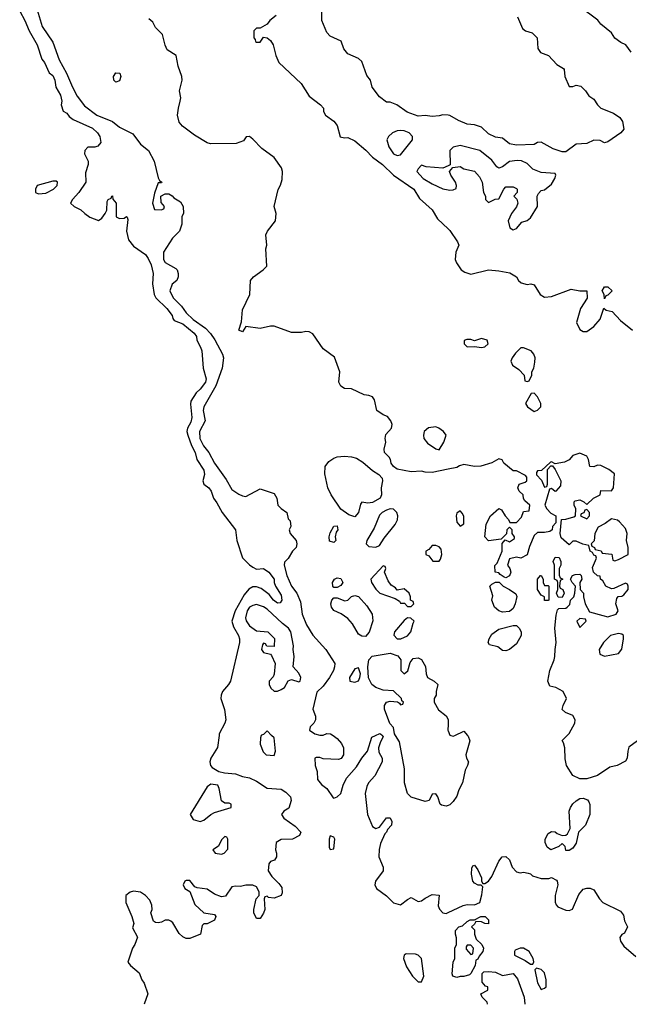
# Model space of a CAD drawing. Header units: inches. Extents: x 2601469 to 2753575, y 449403 to 582909.
# Tile 11 of 256: x 2617562 to 2621032, y 488470 to 494074. Entities that reach past the tile are written whole.
import ezdxf

# ---------------------------------------------------------------- set-up
doc = ezdxf.new("R2010")
doc.units = ezdxf.units.IN
doc.header["$MEASUREMENT"] = 0
for name, color, linetype in [('C6418', 7, 'Continuous'), ('C6419', 7, 'Continuous'), ('C6428', 7, 'Continuous'), ('C6429', 7, 'Continuous')]:
    doc.layers.add(name, color=color, linetype=linetype)

msp = doc.modelspace()

# ---------------------------------------------------------------- linework, layer by layer
at = {"layer": 'C6418', "color": 4}
for points, elevation in [([(2618696.5, 490000), (2618688.7, 489931.3), (2618650.7, 489870), (2618644, 489850), (2618647.3, 489830), (2618658, 489818), (2618695.2, 489795.2), (2618727.5, 489787.5), (2618790, 489782.4), (2618830, 489766), (2618870, 489758.8), (2618910, 489740.7), (2618970, 489700.7), (2619050, 489694.8), (2619077.5, 489677.5), (2619102.8, 489650), (2619107.3, 489630), (2619093.2, 489586.8), (2619064.7, 489570), (2619052, 489550), (2619064.7, 489530), (2619130, 489484.7), (2619162, 489450), (2619154, 489430), (2619114, 489410), (2619050, 489408), (2619022, 489390), (2619018, 489350), (2619024.7, 489330), (2619024.7, 489310), (2619012, 489290), (2618990, 489282), (2618981, 489270), (2618976, 489230), (2618998, 489198), (2619038, 489158), (2619054.8, 489134.8), (2619055.3, 489104.7), (2619050.8, 489089.2), (2619010, 489074), (2618978, 489078), (2618970, 489086), (2618958, 489082), (2618954, 489070), (2618958, 489010), (2618950, 488988), (2618930, 488958), (2618910, 488958), (2618895.3, 488990), (2618895.3, 489010), (2618908.9, 489071.1), (2618926, 489090), (2618926, 489110), (2618910, 489138), (2618890, 489148), (2618850, 489148), (2618819.8, 489140.2), (2618790, 489142), (2618770, 489138), (2618734, 489086), (2618710, 489081.2), (2618670, 489096), (2618630, 489126), (2618572.3, 489132.3), (2618558, 489138), (2618530, 489175.3), (2618510, 489175.3), (2618502, 489170), (2618492, 489150), (2618502, 489130), (2618531.1, 489111.1), (2618558, 489038), (2618610, 488991.3), (2618670, 488982), (2618678, 488970), (2618670.6, 488949.4), (2618630, 488928.7), (2618610, 488928), (2618601, 488919), (2618590.7, 488869.3), (2618530, 488844), (2618510, 488844), (2618490, 488853.2), (2618470, 488873.2), (2618433.8, 488933.8), (2618423.2, 488943.2), (2618410, 488949.2), (2618390, 488949), (2618370, 488937.2), (2618350, 488934), (2618335.3, 488935.3), (2618323.1, 488943.1), (2618308.7, 488990), (2618315.3, 489010), (2618314.6, 489034.6), (2618303.1, 489063.1), (2618278, 489090), (2618249.1, 489109.1), (2618210, 489114), (2618190, 489109), (2618166, 489090), (2618165.5, 489050), (2618200.7, 488970), (2618211, 488930), (2618204.7, 488904.7), (2618232, 488852), (2618218, 488810), (2618204.7, 488790), (2618178, 488710), (2618192, 488690), (2618242, 488650), (2618258, 488610), (2618271.3, 488590), (2618291.3, 488530), (2618271.3, 488470)], 4), ([(2618937.3, 490000), (2618932.7, 489987.3), (2618931.3, 489950), (2618947.9, 489907.9), (2618964.7, 489890), (2619010, 489886), (2619017.2, 489910), (2619010, 489986), (2618996, 490000)], 8), ([(2619345.6, 490000), (2619370, 489982), (2619393.7, 489953.7), (2619404.7, 489930), (2619404.7, 489890), (2619391.1, 489868.9), (2619376.9, 489863.1), (2619290, 489868), (2619270, 489875.3), (2619250, 489875.3), (2619242, 489870), (2619244.7, 489830), (2619255.3, 489795.3), (2619258, 489750), (2619280.7, 489720.7), (2619310, 489698), (2619345.8, 489645.8), (2619350, 489642.8), (2619370, 489650.7), (2619389.3, 489670), (2619403.3, 489716.7), (2619422.9, 489757.1), (2619478.6, 489821.4), (2619509, 489870), (2619541.2, 489910), (2619566, 489990), (2619587.4, 490000)], 8), ([(2619626, 490000), (2619631.6, 489991.6), (2619616, 489964), (2619604.7, 489930), (2619605.4, 489905.4), (2619624.7, 489870), (2619626, 489850), (2619582.8, 489770), (2619547.7, 489730), (2619537.3, 489710), (2619527.7, 489670), (2619542, 489550), (2619570, 489482), (2619590, 489471.3), (2619610, 489478), (2619650, 489531.3), (2619670, 489532), (2619681, 489510), (2619678.8, 489490), (2619655.5, 489464.5), (2619650.5, 489450), (2619640.3, 489439.7), (2619615.6, 489384.4), (2619608.2, 489351.8), (2619606, 489310), (2619630.4, 489250), (2619630.5, 489230), (2619587, 489170), (2619584.4, 489150), (2619592.7, 489130), (2619650, 489087.7), (2619690, 489046.8), (2619730, 489036), (2619770, 489067.3), (2619790, 489077.3), (2619830, 489054.8), (2619850, 489058.8), (2619870, 489074.8), (2619910, 489094.8), (2619950, 489091.3), (2619944.7, 489030), (2619950.9, 489010.9), (2619970, 488991.3), (2619990, 488986.8), (2620000, 488991.6)], 8), ([(2620000, 489601.2), (2619990, 489597.2), (2619963.2, 489603.2), (2619955.3, 489610), (2619942, 489650), (2619930, 489668), (2619910, 489666), (2619892, 489630), (2619870, 489624), (2619790, 489648.7), (2619769, 489670), (2619752.3, 489730), (2619752, 489810), (2619723.2, 489963.2), (2619701.3, 490000)], 8)]:
    msp.add_lwpolyline(points, dxfattribs=dict(at, elevation=elevation))
for points, elevation in [([(2618650, 489722), (2618630, 489708.7), (2618532, 489550), (2618550, 489522), (2618590, 489511.3), (2618610, 489518), (2618649.3, 489550.7), (2618670, 489561), (2618766, 489590), (2618766, 489610), (2618755.3, 489615.3), (2618730, 489615.3), (2618710, 489628), (2618698, 489698), (2618690, 489718)], 4), ([(2618730, 489426), (2618710, 489406), (2618694, 489370), (2618662, 489350), (2618674, 489330), (2618710, 489324.7), (2618726, 489330), (2618747.3, 489352.7), (2618746, 489410), (2618742, 489422)], 4), ([(2619330, 489428), (2619322.8, 489410), (2619324, 489364), (2619330, 489352), (2619350, 489354), (2619356, 489410), (2619350, 489422)], 8), ([(2619762.8, 488757.2), (2619751.1, 488748.9), (2619746, 488730), (2619763.5, 488683.5), (2619798, 488630), (2619830, 488598), (2619850, 488598), (2619862.7, 488630), (2619849, 488730), (2619830, 488749), (2619815.5, 488755.5)], 8)]:
    msp.add_lwpolyline(points, close=True, dxfattribs=dict(at, elevation=elevation))
at = {"layer": 'C6419', "color": 4}
for points, elevation in [([(2620000, 493530.2), (2619970, 493533.2), (2619950, 493526), (2619910, 493522.7), (2619870, 493529.3), (2619830, 493525.2), (2619766.8, 493546.8), (2619708, 493590), (2619670, 493604), (2619650, 493605.2), (2619610, 493635.3), (2619568, 493690), (2619559, 493730), (2619537.2, 493757.2), (2619510, 493835.3), (2619490, 493854), (2619430, 493879), (2619407.2, 493907.2), (2619392.1, 493952.1), (2619330, 493979.3), (2619310, 494002), (2619281.2, 494070), (2619282, 494190)], 8), ([(2617562, 494122), (2617590.6, 494070), (2617616.3, 494010), (2617661.6, 493930), (2617687.3, 493850), (2617702.8, 493830), (2617730.6, 493770.6), (2617750, 493756), (2617762.8, 493730), (2617767.3, 493690), (2617794.8, 493645.2), (2617801, 493610), (2617798, 493590), (2617810, 493554), (2617830, 493542), (2617843.5, 493523.5), (2617865.5, 493505.5), (2617975.8, 493455.8), (2618004.9, 493430), (2618018, 493410), (2618024.7, 493375.3), (2618006, 493354), (2617990, 493348.7), (2617950, 493348), (2617932, 493330), (2617931.3, 493310), (2617951.1, 493268.9), (2617951.3, 493250), (2617936.9, 493203.1), (2617938, 493150), (2617898, 493090), (2617862, 493050), (2617852, 493030), (2617872, 493010), (2617910.9, 492990.9), (2617932, 492970), (2617962, 492950), (2618010, 492932), (2618030, 492944.7), (2618048.7, 492970), (2618058, 492990), (2618060.4, 493039.6), (2618066, 493050), (2618082, 493058), (2618086, 493070), (2618091.1, 493071.1), (2618092.7, 493052.7), (2618111.3, 493030), (2618112, 492952), (2618130, 492942), (2618156.4, 492943.6), (2618170, 492954), (2618174, 492950), (2618176.9, 492936.9), (2618170.4, 492869.6), (2618181.3, 492821.3), (2618210, 492784.4), (2618277.2, 492737.2), (2618293.9, 492713.9), (2618310, 492678.8), (2618321.3, 492630), (2618318, 492570), (2618328, 492510), (2618336.3, 492490), (2618399.1, 492430), (2618430, 492391), (2618433.7, 492373.7), (2618442, 492362), (2618490, 492343), (2618555.5, 492290), (2618568, 492270), (2618570.6, 492250.6), (2618591.3, 492210), (2618598, 492190), (2618606, 492090), (2618623.8, 492030), (2618620.4, 492010), (2618590, 491972), (2618566, 491950), (2618537, 491903), (2618534, 491886), (2618541.1, 491810), (2618536.3, 491783.7), (2618517.1, 491750), (2618512.7, 491730), (2618518.4, 491710), (2618540.4, 491650), (2618561.3, 491610), (2618570.4, 491570.4), (2618610.7, 491510), (2618614.4, 491485.6), (2618604.7, 491450), (2618611.1, 491431.1), (2618638, 491410), (2618651.3, 491390), (2618664.7, 491350), (2618684.5, 491324.5), (2618714, 491270), (2618790.3, 491170.3), (2618798.4, 491110), (2618830, 491011.3), (2618870, 490970.8), (2618890, 490957.3), (2618910, 490946.8), (2618950, 490950.5), (2618980.7, 490930), (2619010.8, 490890), (2619011, 490871), (2619018, 490850), (2619050, 490798), (2619053.4, 490770), (2619045.4, 490754.6), (2619030, 490753.2), (2619006.6, 490770), (2618981.5, 490801.5), (2618935.9, 490835.9), (2618910, 490846), (2618890, 490846), (2618866.4, 490833.6), (2618839.5, 490800.5), (2618788.7, 490710), (2618770.4, 490650), (2618778.7, 490618.7), (2618807.7, 490570), (2618814, 490550), (2618813.4, 490530), (2618762, 490310), (2618750.3, 490289.7), (2618715.5, 490250), (2618708, 490230), (2618706, 490210), (2618728.6, 490148.6), (2618735.3, 490090), (2618730.4, 490070), (2618697.6, 490010), (2618696.5, 490000)], 4), ([(2617662.4, 494130), (2617690, 494034.8), (2617750, 493946.8), (2617786.4, 493846.4), (2617828.9, 493768.9), (2617862.4, 493690), (2617890, 493638.8), (2617930, 493584), (2618001, 493530), (2618090, 493494), (2618130, 493462), (2618205.2, 493425.2), (2618250, 493366), (2618294.8, 493330), (2618328, 493268), (2618350, 493174), (2618358, 493158), (2618372, 493150), (2618370, 493146), (2618350, 493146), (2618330, 493086), (2618318, 493030), (2618330, 492994), (2618367.3, 492992.7), (2618382, 492998), (2618386, 493010), (2618367.3, 493032.7), (2618366, 493070), (2618390, 493082), (2618410, 493082), (2618430, 493072), (2618439.6, 493059.6), (2618476.9, 493036.9), (2618492, 493010), (2618494, 492970), (2618485.4, 492954.6), (2618484.7, 492910), (2618471, 492870), (2618431.3, 492830), (2618381, 492750), (2618381, 492710), (2618390, 492692), (2618450, 492658), (2618458, 492650), (2618464.7, 492630), (2618464.7, 492610), (2618456, 492590), (2618430, 492568.7), (2618416.3, 492530), (2618435.5, 492490), (2618483.8, 492443.8), (2618510, 492406), (2618550, 492368.2), (2618618.7, 492318.7), (2618647.8, 492287.8), (2618672.8, 492252.8), (2618717.3, 492170), (2618723, 492150), (2618714, 492090), (2618678.7, 491990), (2618610.5, 491870), (2618606, 491850), (2618617.3, 491790), (2618584.9, 491730), (2618587.2, 491690), (2618608.2, 491648.2), (2618638.7, 491610), (2618670, 491550.7), (2618737.4, 491457.4), (2618770, 491400.7), (2618810, 491373.4), (2618830, 491364), (2618850, 491361), (2618930, 491404.7), (2619010, 491378), (2619026, 491350), (2619031.3, 491310), (2619050, 491291.3), (2619082, 491270), (2619090, 491234), (2619102, 491222), (2619106, 491190), (2619096, 491170), (2619101, 491150), (2619134.8, 491110), (2619138.8, 491090), (2619136, 491070), (2619114.8, 491050), (2619090, 491008), (2619070, 490986), (2619066.8, 490970), (2619083.1, 490910), (2619110, 490850.8), (2619138.8, 490810), (2619161.1, 490761.1), (2619170.5, 490690), (2619194, 490630), (2619230, 490571), (2619304, 490490), (2619356, 490410), (2619354.8, 490390), (2619347.3, 490370), (2619324.9, 490330), (2619290, 490281.2), (2619254, 490246), (2619231, 490150), (2619246, 490110), (2619246, 490090), (2619236, 490070), (2619216, 490050), (2619211.3, 490030), (2619242, 490010), (2619270, 490001), (2619290, 490001), (2619310, 490011), (2619332, 490010), (2619345.6, 490000)], 8), ([(2620000, 491515.2), (2619910, 491497.2), (2619870, 491499), (2619850, 491505.2), (2619790, 491501.2), (2619710, 491516), (2619689.2, 491530), (2619676, 491550), (2619672.7, 491570), (2619664.5, 491584.5), (2619639, 491610), (2619637.2, 491630), (2619646.6, 491670), (2619642.7, 491690), (2619646, 491714), (2619678, 491750), (2619682, 491770), (2619675.3, 491790), (2619655.1, 491815.1), (2619630, 491825.2), (2619594, 491850), (2619582, 491910), (2619570, 491928), (2619550, 491935.3), (2619522, 491938), (2619450, 491973.2), (2619410, 491975.3), (2619390, 491988), (2619379, 492010), (2619383.7, 492070), (2619353.6, 492153.6), (2619290, 492201.2), (2619230, 492285.2), (2619210, 492297.2), (2619190, 492299.3), (2619165.5, 492294.5), (2619110, 492293.6), (2619010, 492329.6), (2618990, 492329.6), (2618930, 492315.6), (2618850, 492328), (2618830, 492298), (2618810, 492306), (2618825.2, 492354.8), (2618830, 492422), (2618872.7, 492510), (2618876, 492590), (2618893.2, 492610), (2618948.7, 492650), (2618969, 492671), (2618964, 492770), (2618969.2, 492790), (2618963.7, 492850), (2618973.2, 492870), (2619018, 492930), (2619022, 492970), (2619009.6, 493010.4), (2619032.9, 493107.1), (2619047, 493133), (2619055.3, 493164.7), (2619058.4, 493210), (2619051.3, 493231.3), (2619010, 493289.3), (2618940.9, 493340.9), (2618890, 493394), (2618870, 493408.7), (2618852, 493408), (2618835.3, 493384.7), (2618794, 493370), (2618647.9, 493367.9), (2618630, 493372.3), (2618557.2, 493417.2), (2618487.9, 493467.9), (2618469.5, 493490), (2618460.7, 493530), (2618465.1, 493570), (2618476.2, 493610), (2618478.4, 493630), (2618472, 493670), (2618487, 493730), (2618485.6, 493750), (2618464.5, 493810), (2618453.2, 493870), (2618402, 493902), (2618389.5, 493929.5), (2618375.3, 493990), (2618335.3, 494030), (2618320.4, 494060.4), (2618298, 494078)], 8), ([(2619021.6, 494098.4), (2618986, 494070), (2618970, 494048.7), (2618930, 494026), (2618910, 494026), (2618894, 494010), (2618894, 493970), (2618902, 493962), (2618904.7, 493950), (2618910, 493946), (2618930, 493946), (2618950, 493974), (2618970, 493971.3), (2618990, 493954.8), (2619004.9, 493930), (2619019.3, 493870), (2619038, 493830), (2619164, 493710), (2619210, 493638), (2619274.8, 493590), (2619290.8, 493570), (2619291, 493551), (2619302, 493530), (2619350, 493496), (2619370, 493471.3), (2619386.8, 493406.8), (2619410, 493401), (2619430, 493402.8), (2619470, 493384.9), (2619531.8, 493331.8), (2619570, 493290.7), (2619626.8, 493250), (2619690.7, 493190), (2619804.9, 493110), (2619837.1, 493057.1), (2619910, 492991), (2619941.1, 492941.1), (2620000, 492884.4)], 8), ([(2620000, 493241.7), (2619971.1, 493228.9), (2619876.4, 493236.4), (2619850, 493246), (2619830, 493226), (2619822, 493210), (2619858, 493170), (2619910, 493138.8), (2619970, 493111), (2620000, 493104.9)], 12), ([(2619701.3, 490000), (2619695.3, 490010), (2619690, 490046), (2619668.7, 490068.7), (2619638, 490150), (2619638, 490170), (2619650, 490190.5), (2619670, 490195.5), (2619711.6, 490191.6), (2619724.7, 490184.7), (2619730, 490174), (2619742, 490178), (2619746, 490190), (2619738, 490198), (2619735.3, 490210), (2619690, 490254.5), (2619630, 490258), (2619590, 490272.8), (2619566.6, 490290), (2619548.2, 490328.2), (2619542.8, 490390), (2619549.8, 490430.2), (2619568.5, 490451.5), (2619670, 490468.7), (2619713.7, 490453.7), (2619730.8, 490430), (2619731, 490370), (2619750, 490351), (2619771.9, 490368.1), (2619784.5, 490415.5), (2619802, 490438), (2619830, 490441.6), (2619850, 490432.7), (2619872.8, 490392.8), (2619875.5, 490350), (2619882.8, 490330), (2619922, 490310), (2619942, 490290), (2619932, 490250), (2619932, 490230), (2619922, 490210), (2619922, 490190), (2619945.4, 490145.4), (2619990, 490111.3), (2620000, 490091.9)], 8), ([(2618996, 490000), (2618970, 490026), (2618950, 490006), (2618938, 490002), (2618937.3, 490000)], 8), ([(2619587.4, 490000), (2619611.1, 490011.1), (2619623.6, 490003.6), (2619626, 490000)], 8), ([(2620000, 490062.7), (2619998.8, 490030), (2620000, 490027)], 8)]:
    msp.add_lwpolyline(points, dxfattribs=dict(at, elevation=elevation))
for points, elevation in [([(2618110, 493718), (2618098, 493730), (2618095.3, 493750), (2618110, 493771), (2618131.3, 493770), (2618138, 493750), (2618130, 493726)], 8), ([(2619730, 493442.7), (2619710, 493441.2), (2619684.7, 493430), (2619662, 493410), (2619651.3, 493390), (2619662.8, 493350), (2619690, 493311.3), (2619710, 493301), (2619730, 493304.7), (2619798, 493390), (2619798, 493410), (2619779, 493430), (2619750, 493440.9)], 12), ([(2617770, 493155.3), (2617750, 493154), (2617662, 493130), (2617652, 493110), (2617652, 493090), (2617670, 493082.8), (2617710, 493087.3), (2617755.3, 493110), (2617775.3, 493130), (2617778, 493150)], 4), ([(2619930, 491756.2), (2619888.6, 491751.4), (2619864.9, 491730), (2619860.5, 491710), (2619863, 491690), (2619884.2, 491664.2), (2619930, 491630.7), (2619950, 491626), (2619977, 491670), (2619989, 491710), (2619974, 491730), (2619948.7, 491750)], 8), ([(2619542.9, 491322.9), (2619510, 491328), (2619502.8, 491317.2), (2619490, 491268.7), (2619470, 491244), (2619435.5, 491255.5), (2619390, 491288), (2619334, 491370), (2619315.1, 491410), (2619298.4, 491490), (2619300.9, 491530), (2619321.1, 491558.9), (2619350, 491579.3), (2619370, 491586), (2619410.3, 491590.4), (2619450, 491586.7), (2619478.6, 491578.6), (2619515.9, 491555.9), (2619570, 491507.7), (2619606.2, 491486.2), (2619624.5, 491464.5), (2619627.3, 491450), (2619619.3, 491410), (2619620.5, 491370), (2619613.4, 491350), (2619570, 491325.6)], 8), ([(2619670, 491289.2), (2619650, 491282.7), (2619626, 491270), (2619610, 491254), (2619580.4, 491179.6), (2619537.3, 491110), (2619534.8, 491090), (2619550, 491074.8), (2619589, 491071), (2619610, 491082), (2619636.5, 491123.5), (2619699.3, 491200.7), (2619713.2, 491226.8), (2619714, 491250), (2619709.1, 491269.1), (2619690, 491288.7)], 12), ([(2619350, 491098), (2619326.3, 491106.3), (2619324, 491130), (2619330, 491154), (2619350, 491192), (2619370, 491194), (2619372, 491170), (2619363.6, 491156.4), (2619358, 491130), (2619362, 491110)], 8), ([(2619930, 491082), (2619910, 491082), (2619890, 491058), (2619874, 491050), (2619874, 491030), (2619890, 491022), (2619912.7, 490992.7), (2619950, 490992), (2619957.2, 491002.8), (2619964, 491030), (2619960.2, 491060.2), (2619950, 491074)], 12), ([(2619630, 490966), (2619561, 490890), (2619564.7, 490870), (2619590, 490832), (2619612, 490810), (2619698.8, 490778.8), (2619724.7, 490764.7), (2619730, 490754), (2619752.7, 490752.7), (2619770, 490734), (2619790, 490734), (2619806, 490750), (2619802, 490762), (2619786, 490770), (2619786, 490790), (2619778, 490810), (2619750, 490834), (2619710, 490828), (2619700.4, 490840.4), (2619676.4, 490856.4), (2619660.2, 490880.2), (2619638, 490930), (2619646, 490950), (2619642, 490962)], 12), ([(2619370, 490842), (2619350, 490842.7), (2619344.5, 490850), (2619342.4, 490870), (2619354, 490890), (2619370, 490896.4), (2619390, 490892.7), (2619402, 490870), (2619390, 490853.2)], 8), ([(2619530, 490563.7), (2619510, 490564.5), (2619490, 490577), (2619455.9, 490635.9), (2619430, 490665.6), (2619392, 490692), (2619350, 490711.8), (2619337.4, 490730), (2619333, 490750), (2619339.5, 490770), (2619350, 490784), (2619370, 490783.8), (2619413.3, 490766.7), (2619429.4, 490770.6), (2619450, 490791), (2619470, 490797.3), (2619490.4, 490790.4), (2619538.6, 490738.6), (2619568.2, 490690), (2619572.8, 490652.8), (2619551.8, 490588.2)], 8), ([(2618910, 490745.1), (2618890, 490740.7), (2618870, 490729.4), (2618856.4, 490710), (2618847, 490670), (2618851.9, 490651.9), (2618870, 490624.9), (2618910, 490596), (2618974, 490590), (2619011.6, 490551.6), (2619010, 490506), (2618968.4, 490508.4), (2618962, 490522), (2618950, 490526), (2618943.6, 490516.4), (2618938, 490490), (2618950, 490472), (2618990, 490462), (2618996, 490456), (2619016, 490410), (2619011.1, 490348.9), (2619005.4, 490334.6), (2618982, 490310), (2618982, 490290), (2618992, 490270), (2619010, 490252), (2619030, 490252), (2619050, 490262), (2619070, 490274), (2619090, 490312), (2619110, 490318), (2619150, 490304.7), (2619158, 490310), (2619160.4, 490319.6), (2619162, 490330), (2619150, 490355.3), (2619118, 490390), (2619124, 490450), (2619119, 490490), (2619121.2, 490510), (2619105.2, 490590), (2619091.7, 490611.7), (2619057, 490637), (2618970, 490719.6), (2618950, 490731.5)], 8), ([(2619770, 490668.7), (2619750, 490655.3), (2619694.8, 490590), (2619691.3, 490571.3), (2619711, 490551), (2619731, 490551), (2619770, 490567.3), (2619789.2, 490590), (2619801.2, 490638.8), (2619808, 490650), (2619788.4, 490668.4)], 12), ([(2619490, 490385.2), (2619470, 490379.3), (2619438.8, 490330), (2619442, 490310), (2619470, 490304), (2619490, 490311), (2619498.4, 490330), (2619501.6, 490350)], 12)]:
    msp.add_lwpolyline(points, close=True, dxfattribs=dict(at, elevation=elevation))
at = {"layer": 'C6428', "color": 4}
for points, elevation in [([(2620111.3, 490000), (2620115.3, 489995.3), (2620124.7, 489970), (2620101, 489890), (2620104.7, 489870), (2620116, 489850), (2620111, 489830), (2620097.3, 489802.7), (2620082, 489730), (2620060.7, 489690), (2620050, 489655.3), (2620030, 489625.2), (2620010, 489605.2), (2620000, 489601.2)], 8), ([(2620016.7, 490000), (2620030, 489996), (2620038.4, 490000)], 8), ([(2621098, 490000), (2621078, 489970), (2621030, 489934), (2621022.8, 489910), (2621019.1, 489870), (2621010, 489854), (2620962, 489830), (2620920.4, 489819.6), (2620850, 489772.7), (2620790, 489752.7), (2620750, 489753.2), (2620710, 489773.2), (2620674.5, 489830), (2620667.2, 489867.2), (2620665.2, 489930), (2620658, 489958), (2620648.9, 489971.1), (2620677.7, 490000)], 8), ([(2620000, 488991.6), (2620087, 489033), (2620110, 489037.6), (2620150, 489035.5), (2620181.2, 489050), (2620192.9, 489092.9), (2620198, 489138), (2620188.9, 489148.9), (2620171.1, 489148.9), (2620150, 489159), (2620141.2, 489170), (2620133.2, 489210), (2620135.3, 489244.7), (2620142, 489258), (2620150, 489262), (2620170, 489236), (2620190.8, 489190), (2620191.1, 489171.1), (2620198, 489158), (2620210, 489158), (2620230, 489171.3), (2620250, 489198), (2620290, 489284.7), (2620309, 489310), (2620330, 489311.3), (2620350, 489292), (2620364.7, 489250), (2620390, 489224.7), (2620410, 489218), (2620430, 489222), (2620456.9, 489216.9), (2620470, 489212), (2620481, 489201), (2620530, 489186), (2620574, 489186), (2620590, 489191.3), (2620616.9, 489176.9), (2620622, 489170), (2620624.7, 489150), (2620610.9, 489089.1), (2620610.9, 489050.9), (2620615.3, 489035.3), (2620624.9, 489024.9), (2620670, 489006), (2620690, 489004.7), (2620708.4, 489011.6), (2620744.7, 489095.3), (2620770, 489124.7), (2620790, 489131), (2620810, 489131), (2620830, 489121), (2620862.8, 489070), (2620881, 489050), (2620981, 489001), (2620998, 488978), (2621004.5, 488944.5), (2621022, 488910), (2621004.7, 488875.3), (2620990, 488868), (2620978, 488850), (2620981, 488830), (2621001.4, 488801.4), (2621070, 488742.8)], 8), ([(2620225.2, 488470), (2620223.1, 488483.1), (2620195.3, 488510), (2620186, 488530), (2620226, 488550), (2620226, 488570), (2620214, 488574), (2620195.3, 488595.3), (2620195.3, 488644.7), (2620204.7, 488655.3), (2620230, 488657.3), (2620270, 488652.7), (2620310, 488634.8), (2620370, 488644.7), (2620395.5, 488615.5), (2620434.4, 488510), (2620436.4, 488470)], 4)]:
    msp.add_lwpolyline(points, dxfattribs=dict(at, elevation=elevation))
for points, elevation in [([(2620670, 489346), (2620667.3, 489367.3), (2620650, 489386), (2620631.6, 489368.4), (2620586, 489350), (2620565.2, 489365.2), (2620554, 489390), (2620554, 489410), (2620570, 489442), (2620590, 489454), (2620610, 489452), (2620622, 489442), (2620650, 489431.3), (2620670, 489432), (2620680.4, 489439.6), (2620695.3, 489470), (2620689.4, 489570), (2620698, 489590), (2620709.6, 489610.4), (2620730, 489627.3), (2620750, 489640.7), (2620770, 489642.8), (2620794, 489634), (2620802, 489622), (2620806.4, 489606.4), (2620806.8, 489550), (2620782.8, 489490), (2620742, 489450), (2620730, 489388), (2620710, 489358), (2620690, 489346)], 8), ([(2620230, 488928.7), (2620210, 488929), (2620190, 488939), (2620158, 488942), (2620150, 488926), (2620134, 488910), (2620150, 488894), (2620151.3, 488870), (2620161, 488841), (2620192, 488810), (2620202, 488790), (2620198, 488770), (2620176.9, 488743.1), (2620170, 488726), (2620158, 488722), (2620154, 488690), (2620130, 488646), (2620122, 488638), (2620090, 488629), (2620070, 488628.7), (2620050, 488622), (2620028, 488630), (2620024, 488644), (2620029, 488710), (2620039, 488730), (2620039, 488790), (2620049, 488811), (2620049.1, 488849.1), (2620042, 488870), (2620042, 488890), (2620062, 488910), (2620083.1, 488916.9), (2620110, 488942), (2620126, 488950), (2620150, 488951.3), (2620186, 488970), (2620211.3, 488970), (2620231, 488950)], 4), ([(2620130, 488806), (2620110, 488806), (2620103.6, 488796.4), (2620103.6, 488783.6), (2620130, 488754), (2620142, 488758), (2620146, 488790)], 4), ([(2620430, 488788.7), (2620410, 488788.7), (2620382.8, 488777.2), (2620378, 488770), (2620378, 488750), (2620439.9, 488719.9), (2620470, 488698), (2620482, 488698), (2620488, 488712), (2620484, 488730), (2620462, 488770)], 8), ([(2620503.6, 488676.4), (2620494, 488666), (2620510, 488592), (2620530, 488554), (2620550, 488562), (2620558, 488570), (2620559, 488610), (2620548.7, 488650), (2620530, 488668.7)], 8)]:
    msp.add_lwpolyline(points, close=True, dxfattribs=dict(at, elevation=elevation))
at = {"layer": 'C6429', "color": 4}
for points, elevation in [([(2621042.7, 493890), (2621011.6, 493931.6), (2620983.9, 493943.9), (2620950, 493969.3), (2620930, 493999), (2620870, 494049), (2620852.1, 494072.1), (2620748.2, 494148.2)], 8), ([(2620396, 494090), (2620424.5, 494024.5), (2620442, 494010), (2620479.5, 493999.5), (2620507.3, 493970), (2620511.3, 493910), (2620527.1, 493887.1), (2620572, 493870), (2620619.8, 493819.8), (2620656.9, 493796.9), (2620662, 493790), (2620664.7, 493750), (2620690, 493694), (2620710, 493694), (2620730, 493702), (2620755.3, 493695.3), (2620782, 493670), (2620801, 493641), (2620830, 493622), (2620851.3, 493590), (2620870.7, 493570.7), (2620941.4, 493541.4), (2620978, 493518), (2620993.7, 493493.7), (2621001, 493450), (2620984.7, 493430), (2620910, 493379), (2620890, 493374), (2620865.6, 493385.6), (2620830, 493389.2), (2620790, 493369), (2620730, 493365.2), (2620670, 493321.2), (2620650, 493321.2), (2620599.1, 493339.1), (2620530, 493377.2), (2620510, 493375.3), (2620490, 493364), (2620390, 493359.5), (2620350, 493366.6), (2620310, 493399), (2620270, 493405.2), (2620230, 493423.7), (2620190, 493462), (2620150, 493475.1), (2620110, 493479.3), (2620060.1, 493500.1), (2620010, 493529.2), (2620000, 493530.2)], 8), ([(2620000, 493104.9), (2620010, 493102.8), (2620030, 493104.7), (2620047.3, 493112.7), (2620048, 493130), (2620042, 493150), (2620015.3, 493190), (2620008, 493210), (2620027.3, 493232.7), (2620070, 493238), (2620090, 493224.7), (2620150, 493211.3), (2620179.8, 493179.8), (2620194, 493150), (2620202, 493090), (2620214, 493070), (2620214, 493050), (2620230, 493034), (2620268.4, 493051.6), (2620290, 493054), (2620318, 493110), (2620330, 493122), (2620370, 493122), (2620390, 493114), (2620394, 493110), (2620394, 493090), (2620374, 493070), (2620391.6, 493051.6), (2620398, 493030), (2620390.7, 493009.3), (2620361, 492970), (2620342.8, 492930), (2620352, 492890), (2620370, 492878), (2620390, 492886), (2620419.3, 492920.7), (2620450, 492931), (2620470, 492946), (2620509, 493010), (2620508, 493070), (2620514.6, 493085.4), (2620530, 493102), (2620550, 493104.7), (2620590, 493138), (2620608.7, 493170), (2620614, 493190), (2620610, 493198), (2620530, 493204), (2620483.7, 493223.7), (2620450, 493256), (2620418, 493270), (2620393.4, 493273.4), (2620350, 493266.6), (2620310, 493237.2), (2620289.2, 493229.2), (2620277.2, 493237.2), (2620250, 493274), (2620182, 493330), (2620070, 493357.2), (2620030, 493348.7), (2620011.3, 493330), (2620012.7, 493247.3), (2620000, 493241.7)], 12), ([(2620000, 492884.4), (2620010, 492874.8), (2620054, 492810), (2620060.7, 492790), (2620044, 492750), (2620040.7, 492710), (2620047.7, 492690), (2620074.8, 492650), (2620096.1, 492636.1), (2620130, 492625.5), (2620230, 492650.7), (2620290, 492644.9), (2620352.4, 492632.4), (2620390, 492611), (2620401, 492590), (2620416.8, 492576.8), (2620450, 492567.3), (2620470.8, 492570.8), (2620490, 492564.7), (2620524, 492510), (2620550, 492495.5), (2620590, 492499.3), (2620700.2, 492539.8), (2620750, 492531), (2620790.9, 492530.9), (2620791.6, 492488.4), (2620754.8, 492430), (2620730.8, 492350), (2620750.6, 492310.6), (2620770, 492298.8), (2620790, 492298.8), (2620830, 492327.3), (2620866, 492370), (2620887.3, 492432.7), (2620901, 492421), (2620934, 492414), (2620982.4, 492362.4), (2621050, 492306)], 8), ([(2620677.7, 490000), (2620688.9, 490011.1), (2620722, 490070), (2620724, 490090), (2620710, 490114), (2620668, 490130), (2620650, 490148), (2620655.3, 490170), (2620675.3, 490210), (2620655.3, 490250), (2620612.9, 490272.9), (2620580.2, 490280.2), (2620569, 490309), (2620579.3, 490370), (2620605.2, 490430), (2620608.9, 490448.9), (2620609.2, 490489.2), (2620616, 490530), (2620607.6, 490610), (2620615.5, 490684.5), (2620624, 490716), (2620630, 490722), (2620670, 490724.7), (2620678, 490730), (2620693.6, 490746.4), (2620698, 490770), (2620715.3, 490790), (2620722, 490810), (2620726, 490850), (2620706, 490870), (2620698, 490890), (2620708, 490910), (2620723.1, 490916.9), (2620750, 490918), (2620758, 490910), (2620762, 490890), (2620751.3, 490870), (2620752, 490830), (2620771.3, 490810), (2620771.3, 490790), (2620781, 490750), (2620804.7, 490704.7), (2620882, 490682), (2620910, 490676), (2620958, 490690), (2620968, 490710), (2620955.3, 490750), (2620960.4, 490779.6), (2620968.4, 490791.6), (2620990, 490792), (2621000.4, 490799.6), (2621026, 490830), (2621026, 490850), (2621022, 490862), (2621010, 490866), (2620943.6, 490836.4), (2620930, 490835.3), (2620898, 490850), (2620880.4, 490880.4), (2620868, 490890), (2620866, 490906), (2620850, 490908), (2620828, 490930), (2620823.1, 490956.9), (2620846, 491010), (2620842, 491022), (2620830, 491026), (2620822, 491042), (2620808.4, 491048.4), (2620802, 491082), (2620768.4, 491088.4), (2620730, 491106), (2620710, 491106), (2620690, 491086), (2620644.7, 491124.7), (2620639, 491150), (2620646, 491230), (2620670, 491231.3), (2620716.4, 491243.6), (2620726, 491250), (2620728, 491290), (2620718, 491310), (2620718, 491330), (2620724.7, 491335.3), (2620750, 491342), (2620774, 491330), (2620790, 491314), (2620828, 491350), (2620866, 491370), (2620870, 491394), (2620930, 491392), (2620942, 491410), (2620948, 491490), (2620914.8, 491514.8), (2620870, 491537.2), (2620850, 491539), (2620830, 491529.2), (2620808, 491530), (2620799, 491570), (2620789.3, 491589.3), (2620750, 491606), (2620710, 491593.2), (2620690.6, 491569.4), (2620663.5, 491556.5), (2620610, 491546), (2620590, 491558), (2620583.6, 491556.4), (2620532.7, 491507.3), (2620510, 491506), (2620503.6, 491496.4), (2620503.6, 491483.6), (2620532.7, 491452.7), (2620550, 491414), (2620562, 491418), (2620566, 491430), (2620566, 491514), (2620586, 491534), (2620594, 491534), (2620610, 491514), (2620642, 491450), (2620639.6, 491420.4), (2620614, 491390), (2620610, 491388), (2620590, 491406), (2620578, 491402), (2620552, 491310), (2620562, 491290), (2620585.4, 491265.4), (2620614, 491250), (2620614, 491210), (2620594, 491190), (2620592, 491170), (2620578.8, 491161.2), (2620550, 491155.3), (2620510, 491155.3), (2620490, 491138), (2620463.6, 491076.4), (2620450, 491028.7), (2620414, 491010), (2620390, 491015.3), (2620350, 491006), (2620338, 490970), (2620352, 490950), (2620358, 490930), (2620350, 490908.7), (2620330, 490898), (2620320.4, 490900.4), (2620296.4, 490916.4), (2620290, 490926), (2620268.9, 490928.9), (2620267.3, 490967.3), (2620279, 490981), (2620308, 491050), (2620308, 491092), (2620326, 491114), (2620350, 491102), (2620378, 491122), (2620378, 491130), (2620366, 491150), (2620366, 491170), (2620350, 491186), (2620334, 491170), (2620332.7, 491147.3), (2620302, 491118), (2620230, 491108), (2620209, 491130), (2620216.4, 491203.6), (2620242, 491250), (2620288.4, 491291.6), (2620303.6, 491283.6), (2620324.7, 491250), (2620344.7, 491230), (2620352.7, 491212.7), (2620390, 491212), (2620418, 491242), (2620430, 491274), (2620462, 491278), (2620466, 491310), (2620436.4, 491336.4), (2620428.9, 491348.9), (2620428, 491370), (2620406, 491390), (2620398, 491410), (2620406, 491430), (2620439, 491441), (2620448, 491450), (2620448, 491470), (2620440.4, 491480.4), (2620390, 491506), (2620370, 491506), (2620318, 491550), (2620308.4, 491568.4), (2620290, 491574), (2620250, 491552.7), (2620187.5, 491532.5), (2620150, 491531.6), (2620090, 491542.7), (2620064.9, 491535.1), (2620050, 491525.2), (2620000, 491515.2)], 8), ([(2620000, 490091.9), (2620001, 490090), (2620000, 490062.7)], 8), ([(2620000, 490027), (2620010, 490002), (2620016.7, 490000)], 8), ([(2620038.4, 490000), (2620090, 490024.7), (2620111.3, 490000)], 8)]:
    msp.add_lwpolyline(points, dxfattribs=dict(at, elevation=elevation))
for points, elevation in [([(2620890, 492486), (2620888, 492510), (2620878, 492530), (2620890, 492554), (2620910, 492554), (2620934, 492530), (2620910, 492506), (2620898, 492502)], 8), ([(2620190, 492259), (2620150, 492246), (2620130, 492254), (2620106.4, 492253.6), (2620092.7, 492247.3), (2620092, 492230), (2620110, 492212), (2620150, 492214), (2620190, 492207.3), (2620210, 492211.3), (2620228.7, 492230), (2620222, 492250)], 8), ([(2620430, 492206.6), (2620414, 492206), (2620383.4, 492176.6), (2620364.7, 492150), (2620358, 492130), (2620366.8, 492106.8), (2620403.6, 492083.6), (2620434, 492050), (2620438, 492018), (2620450, 492014), (2620462, 492018), (2620478, 492050), (2620478, 492070), (2620488, 492090), (2620494.6, 492125.4), (2620495.3, 492150), (2620489, 492170), (2620474, 492190)], 8), ([(2620490, 491948), (2620472.7, 491947.3), (2620442, 491890), (2620452, 491870), (2620490, 491844.7), (2620510, 491852), (2620528, 491870), (2620528.7, 491890), (2620510, 491928)], 8), ([(2620070, 491278), (2620050, 491266), (2620046, 491250), (2620050, 491214), (2620070, 491191.3), (2620090, 491204.7), (2620090, 491246), (2620083.1, 491263.1)], 12), ([(2620790, 491286), (2620778, 491282), (2620772.7, 491267.3), (2620758, 491262), (2620754, 491250), (2620790, 491234), (2620806, 491250), (2620806, 491270)], 8), ([(2620930, 491234), (2620893.7, 491206.3), (2620854.8, 491185.2), (2620836, 491150), (2620831.3, 491108.7), (2620814, 491090), (2620818, 491078), (2620834, 491070), (2620838, 491058), (2620871.6, 491051.6), (2620878, 491038), (2620932.7, 491032.7), (2620938, 490998), (2620950, 490994), (2620970, 491002), (2621026, 491030), (2621026, 491070), (2621015.3, 491110), (2621019, 491150), (2621010, 491178), (2620976.5, 491216.5), (2620964.7, 491224.7)], 8), ([(2620650, 490786), (2620627.3, 490787.3), (2620618, 490810), (2620626, 490830), (2620626, 490870), (2620622, 490882), (2620606, 490890), (2620606, 490970), (2620598, 490990), (2620610, 491014), (2620632.7, 491012.7), (2620642, 490990), (2620642, 490970), (2620632, 490950), (2620632.7, 490912.7), (2620638, 490898), (2620654, 490890), (2620638, 490882), (2620634, 490850), (2620638, 490838), (2620654, 490830), (2620662, 490810)], 8), ([(2620550, 490854), (2620570, 490854), (2620574, 490850), (2620574, 490770), (2620570, 490768), (2620550, 490768.7), (2620548.4, 490788.4), (2620530, 490798), (2620509, 490830), (2620508.7, 490890), (2620526, 490910), (2620530.8, 490910.8), (2620542, 490890), (2620542, 490870)], 8), ([(2620310, 490701.2), (2620290, 490709), (2620265.2, 490730), (2620249, 490770), (2620255.3, 490795.3), (2620238, 490850), (2620250, 490862), (2620270, 490872), (2620292, 490872), (2620314, 490850), (2620350, 490831.3), (2620385.4, 490805.4), (2620390.9, 490790.9), (2620382.8, 490750), (2620370, 490722), (2620350, 490705.2)], 8), ([(2620330, 490481.2), (2620310, 490484), (2620284.5, 490504.5), (2620235.3, 490515.3), (2620229, 490530), (2620234, 490550), (2620250, 490576), (2620290, 490606), (2620370, 490626.8), (2620390, 490626), (2620406, 490610), (2620416, 490590), (2620416, 490570), (2620390, 490522), (2620350, 490489)], 8), ([(2620750, 490666), (2620734, 490650), (2620750, 490614), (2620786, 490650), (2620782, 490662)], 8), ([(2620970, 490581.2), (2620924.7, 490570), (2620884.7, 490530), (2620861, 490490), (2620863.5, 490463.5), (2620890, 490451.3), (2620970, 490466), (2620989.1, 490490.9), (2620999, 490550), (2620999, 490570), (2620990, 490577.2)], 8)]:
    msp.add_lwpolyline(points, close=True, dxfattribs=dict(at, elevation=elevation))

doc.saveas('drawing.dxf')
